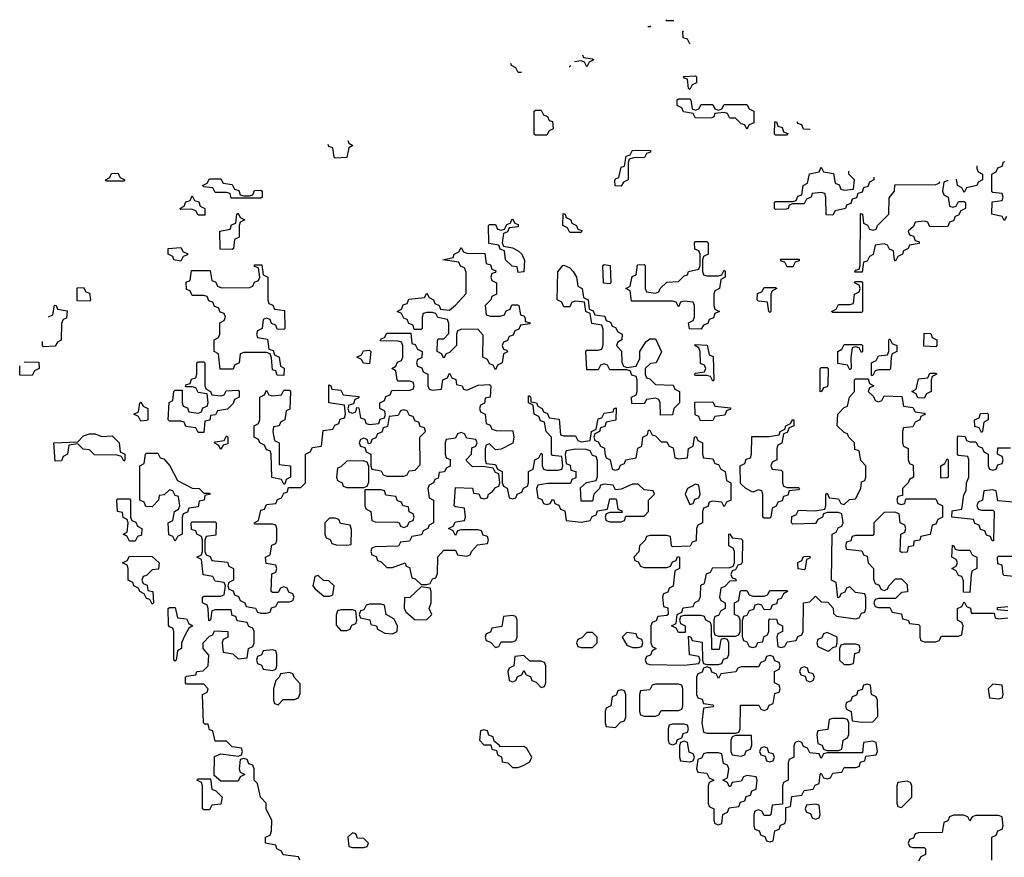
# Model space of a CAD drawing. Header units: inches. Extents: x 2773267 to 2867901, y 875810 to 985774.
# Tile 25 of 60: x 2782386 to 2785830, y 981400 to 984330. Entities that reach past the tile are written whole.
import ezdxf

# ---------------------------------------------------------------- set-up
doc = ezdxf.new("R2010")
doc.units = ezdxf.units.IN
doc.header["$MEASUREMENT"] = 0
doc.layers.add('C7988', color=7, linetype='Continuous')

msp = doc.modelspace()

# ---------------------------------------------------------------- linework, layer by layer
at = {"layer": 'C7988', "color": 6}
for points in [[(2784593.1, 984309.1), (2784590, 984306), (2784583.3, 984306)], [(2784674.1, 984326), (2784650, 984326), (2784647.8, 984330.4)], [(2784730.9, 984245.9), (2784730, 984246), (2784722, 984262), (2784707.3, 984267.3), (2784706, 984290), (2784707.6, 984290.8)], [(2784354.9, 984207.3), (2784358, 984198), (2784390, 984194), (2784394, 984190), (2784378, 984182), (2784370, 984166)], [(2784141.5, 984146), (2784130, 984146), (2784122, 984162), (2784106, 984170), (2784103.6, 984177.1)], [(2784311.8, 984169.7), (2784310, 984166), (2784307.6, 984166)], [(2784370, 984166), (2784362, 984182), (2784350, 984186), (2784327.3, 984183.2)], [(2785150, 983946), (2785127.3, 983947.3), (2785122, 983962), (2785107.3, 983967.3), (2785105.3, 983973)], [(2785150.7, 983947.3), (2785150, 983946)], [(2783490, 983846), (2783486, 983850), (2783482, 983882), (2783467.3, 983887.3), (2783465, 983893.9)], [(2783534.5, 983907.6), (2783538, 983898), (2783552, 983890), (2783538, 983882), (2783530, 983848), (2783490, 983846)], [(2785838, 983642), (2785830, 983628), (2785822, 983642), (2785786, 983650), (2785787.3, 983692.7), (2785822, 983698), (2785826, 983710), (2785822, 983722), (2785790, 983726), (2785786, 983730), (2785786, 983790), (2785802, 983798), (2785807.3, 983812.7), (2785822, 983818), (2785827.3, 983832.7), (2785831.6, 983834.2)], [(2785374, 983779.3), (2785374, 983770), (2785358, 983762), (2785352.7, 983747.3), (2785338, 983742), (2785332.7, 983727.3), (2785318, 983722), (2785312.7, 983707.3), (2785298, 983702), (2785292.7, 983687.3), (2785278, 983682), (2785274, 983670), (2785238, 983662), (2785230, 983646), (2785207.3, 983647.3), (2785206, 983710), (2785202, 983722), (2785190, 983726), (2785158, 983722), (2785154, 983710), (2785138, 983702), (2785130, 983686), (2785090, 983686), (2785078, 983682), (2785074, 983670), (2785067.3, 983667.3), (2785030, 983666), (2785026, 983670), (2785026, 983690), (2785030, 983694), (2785090, 983694), (2785102, 983698), (2785107.3, 983712.7), (2785122, 983718), (2785126, 983750), (2785142, 983758), (2785148.9, 983791.1), (2785182, 983798), (2785190, 983814), (2785198, 983798), (2785232.7, 983792.7), (2785238, 983758), (2785252.7, 983752.7), (2785258, 983738), (2785270, 983734), (2785302, 983738), (2785306, 983770), (2785286, 983790), (2785286, 983800.8)], [(2785734, 983819.5), (2785734, 983810), (2785738, 983798), (2785754, 983790), (2785754, 983770), (2785738, 983762), (2785734, 983750), (2785698, 983742), (2785690, 983726), (2785682, 983742), (2785666, 983750), (2785663.1, 983773)], [(2785633.2, 983768.9), (2785632.7, 983767.3), (2785618, 983762), (2785614, 983730), (2785618, 983718), (2785634, 983710), (2785638, 983678), (2785650, 983674), (2785662, 983678), (2785670, 983694), (2785690, 983694), (2785694, 983690), (2785694, 983670), (2785678, 983662), (2785670, 983646), (2785658, 983642), (2785652.7, 983627.3), (2785638, 983622), (2785632.7, 983607.3), (2785570, 983606), (2785562, 983622), (2785550, 983626), (2785518, 983622), (2785512.7, 983607.3), (2785494, 983590), (2785498, 983578), (2785512.7, 983572.7), (2785518, 983558), (2785532.7, 983552.7), (2785532.7, 983547.3), (2785498, 983542), (2785494, 983530), (2785478, 983522), (2785474, 983510), (2785458, 983502), (2785450, 983486), (2785446, 983490), (2785442, 983522), (2785428, 983528), (2785422, 983542), (2785410, 983546), (2785378, 983542), (2785371.6, 983508.4), (2785358, 983502), (2785350, 983486), (2785338, 983482), (2785332.7, 983447.3), (2785307.3, 983447.3), (2785310, 983454), (2785322, 983458), (2785326, 983470), (2785327.3, 983652.7), (2785334, 983650), (2785338, 983618), (2785352, 983612), (2785358, 983598), (2785370, 983594), (2785382, 983598), (2785386, 983610), (2785426, 983650), (2785427.3, 983707.3), (2785446, 983730), (2785447.3, 983752.7), (2785590, 983754), (2785602, 983758), (2785604.3, 983764.9)], [(2782487.1, 983290.6), (2782502, 983298), (2782508, 983332), (2782514, 983330), (2782518, 983318), (2782552, 983312), (2782550, 983286), (2782538, 983282), (2782532.7, 983267.3), (2782531.3, 983208.7), (2782518, 983202), (2782510, 983188), (2782470, 983186)], [(2782470, 983186), (2782466, 983190), (2782466, 983204.5)], [(2783366, 981390), (2783362, 981402), (2783308.4, 981408.4), (2783302, 981422), (2783286, 981430), (2783282, 981442), (2783246, 981450), (2783246, 981470), (2783262, 981478), (2783267.3, 981492.7), (2783268, 981530), (2783248.4, 981568.4), (2783248, 981590), (2783228.7, 981610), (2783218, 981658), (2783206, 981670), (2783206, 981710), (2783202, 981722), (2783187.3, 981727.3), (2783182, 981742), (2783170, 981746), (2783158, 981742), (2783154, 981710), (2783158, 981698), (2783174, 981690), (2783158, 981682), (2783150, 981666), (2783090, 981666), (2783066, 981686), (2783067.3, 981752.7), (2783090, 981762), (2783150, 981754), (2783162, 981758), (2783166, 981770), (2783162, 981782), (2783130, 981786), (2783110, 981806), (2783070, 981806), (2783062, 981842), (2783050, 981846), (2783046, 981866), (2783034, 981866), (2783029, 981871), (2783026, 981970), (2783042, 981978), (2783046, 981990), (2783030, 982006), (2782970, 982006), (2782966, 982010), (2782966, 982030), (2782970, 982034), (2783002, 982038), (2783006, 982050), (2783028, 982052), (2783046, 982070), (2783047.3, 982107.3), (2783028, 982130), (2783028, 982150), (2783050, 982174), (2783062, 982178), (2783067.3, 982192.7), (2783114, 982190), (2783114, 982170), (2783098, 982162), (2783094, 982150), (2783098, 982118), (2783131.6, 982111.6), (2783150, 982094), (2783182, 982098), (2783186, 982130), (2783202, 982138), (2783206, 982150), (2783206, 982190), (2783202, 982202), (2783187.3, 982207.3), (2783182, 982222), (2783147.3, 982227.3), (2783142, 982242), (2783130, 982246), (2783126, 982266), (2783070, 982266), (2783058, 982262), (2783054, 982230), (2783047.3, 982227.3), (2783046, 982270), (2783042, 982282), (2783026, 982290), (2783026, 982310), (2783030, 982314), (2783090, 982314), (2783102, 982318), (2783106, 982350), (2783102, 982362), (2783070, 982366), (2783062, 982382), (2783028.4, 982388.4), (2783022, 982442), (2783006, 982450), (2783022, 982458), (2783026, 982470), (2783026, 982510), (2783022, 982522), (2783006, 982530), (2783002, 982542), (2782987.3, 982547.3), (2782986, 982570), (2782990, 982574), (2783070, 982574), (2783074, 982570), (2783072.7, 982527.3), (2783038, 982522), (2783034, 982510), (2783034, 982470), (2783038, 982458), (2783052, 982452), (2783058, 982438), (2783112.7, 982432.7), (2783118, 982418), (2783134, 982410), (2783134, 982370), (2783118, 982362), (2783114, 982350), (2783118, 982338), (2783132.7, 982332.7), (2783138, 982318), (2783152, 982312), (2783158, 982298), (2783174, 982290), (2783178, 982278), (2783211.6, 982271.6), (2783218, 982258), (2783230, 982254), (2783250, 982254), (2783262, 982258), (2783267.3, 982272.7), (2783282, 982278), (2783290, 982294), (2783330, 982294), (2783342, 982298), (2783346, 982310), (2783342, 982322), (2783327.3, 982327.3), (2783322, 982342), (2783310, 982346), (2783298, 982342), (2783290, 982326), (2783270, 982326), (2783266, 982330), (2783268, 982392), (2783282, 982398), (2783286, 982410), (2783282, 982422), (2783248, 982428), (2783246, 982450), (2783262, 982458), (2783268.4, 982491.6), (2783282, 982498), (2783286, 982510), (2783286, 982550), (2783282, 982562), (2783270, 982566), (2783210, 982566), (2783206, 982570), (2783222, 982578), (2783230, 982614), (2783242, 982618), (2783250, 982634), (2783282, 982638), (2783288, 982652), (2783302, 982658), (2783310, 982674), (2783322, 982678), (2783326, 982694), (2783370, 982694), (2783386, 982710), (2783386, 982810), (2783402, 982818), (2783410, 982834), (2783442, 982838), (2783447.3, 982892.7), (2783482, 982898), (2783488, 982912), (2783502, 982918), (2783507.3, 982932.7), (2783522, 982938), (2783526, 982950), (2783522, 982982), (2783468, 982990), (2783467.3, 983052.7), (2783474, 983050), (2783478, 983038), (2783510, 983034), (2783518, 983018), (2783572.7, 983012.7), (2783572.7, 983007.3), (2783558, 983002), (2783554, 982986), (2783538, 982982), (2783534, 982970), (2783538, 982958), (2783550, 982954), (2783562, 982958), (2783566, 982974), (2783572.7, 982972.7), (2783578, 982938), (2783592.7, 982932.7), (2783598, 982918), (2783610, 982914), (2783642, 982918), (2783647.3, 982932.7), (2783662, 982938), (2783666, 982950), (2783662, 982962), (2783646, 982970), (2783646, 982990), (2783662, 982998), (2783667.3, 983012.7), (2783682, 983018), (2783687.3, 983032.7), (2783750, 983034), (2783762, 983038), (2783766, 983050), (2783762, 983062), (2783750, 983066), (2783710, 983066), (2783706, 983070), (2783702, 983102), (2783688, 983110), (2783702, 983118), (2783707.3, 983132.7), (2783722, 983138), (2783726, 983150), (2783726, 983190), (2783722, 983202), (2783710, 983206), (2783647.3, 983207.3), (2783650, 983214), (2783662, 983218), (2783670, 983234), (2783754, 983234), (2783758, 983198), (2783770, 983194), (2783778, 983178), (2783794, 983170), (2783792.7, 983147.3), (2783778, 983142), (2783774, 983130), (2783778, 983118), (2783792.7, 983112.7), (2783798, 983098), (2783814, 983090), (2783814, 983050), (2783818, 983038), (2783830, 983034), (2783862, 983038), (2783866, 983070), (2783882, 983078), (2783890, 983094), (2783898, 983078), (2783911.6, 983071.6), (2783914, 983054), (2783934, 983050), (2783938, 983038), (2783950, 983034), (2783990, 983051.3), (2784030, 983054), (2784034, 983050), (2784032, 983010), (2784014, 983006), (2784011.6, 982988.4), (2783998, 982982), (2783994, 982970), (2783998, 982958), (2784014, 982950), (2784018, 982918), (2784032, 982912), (2784038, 982898), (2784052.7, 982892.7), (2784111.6, 982891.6), (2784114, 982870), (2784110.7, 982849.3), (2784070, 982828), (2784050, 982826), (2784030, 982846), (2784018, 982842), (2784014, 982830), (2784014, 982790), (2784018, 982778), (2784050, 982774), (2784058, 982758), (2784074, 982750), (2784074, 982710), (2784078, 982698), (2784091.6, 982691.6), (2784098, 982658), (2784110, 982654), (2784122, 982658), (2784126, 982670), (2784142, 982678), (2784148, 982692), (2784162, 982698), (2784166, 982710), (2784166, 982750), (2784182, 982758), (2784188, 982790), (2784202, 982798), (2784210, 982814), (2784214, 982810), (2784214, 982770), (2784218, 982758), (2784230, 982754), (2784270, 982754), (2784282, 982758), (2784286, 982770), (2784282, 982802), (2784250, 982806), (2784246, 982810), (2784246, 982870), (2784228, 982890), (2784222, 982922), (2784207.3, 982927.3), (2784202, 982942), (2784186, 982950), (2784182, 982982), (2784166, 982990), (2784166, 983014), (2784170, 983014), (2784174, 983006), (2784174, 982994), (2784194, 982990), (2784198, 982978), (2784214, 982970), (2784218, 982958), (2784232.7, 982952.7), (2784238, 982938), (2784272.7, 982932.7), (2784278, 982878), (2784290, 982874), (2784330, 982874), (2784338, 982858), (2784350, 982854), (2784382, 982858), (2784386, 982890), (2784402, 982898), (2784410, 982934), (2784422, 982938), (2784430, 982954), (2784462, 982958), (2784466, 982970), (2784472.7, 982972.7), (2784471.1, 982928.9), (2784438, 982922), (2784432.7, 982907.3), (2784418, 982902), (2784414, 982890), (2784398, 982882), (2784394, 982870), (2784398, 982858), (2784410, 982854), (2784418, 982838), (2784431.6, 982831.6), (2784432.7, 982812.7), (2784438, 982798), (2784452, 982790), (2784458, 982758), (2784470, 982754), (2784482, 982758), (2784488, 982772), (2784502, 982778), (2784506, 982790), (2784542, 982798), (2784548.4, 982831.6), (2784562, 982838), (2784566, 982870), (2784582, 982878), (2784586, 982894), (2784590, 982894), (2784598, 982878), (2784610, 982874), (2784630, 982854), (2784650, 982854), (2784658, 982838), (2784672, 982832), (2784678, 982798), (2784690, 982794), (2784722, 982798), (2784726, 982830), (2784742, 982838), (2784746, 982870), (2784752.7, 982872.7), (2784758, 982858), (2784774, 982850), (2784774, 982810), (2784778, 982798), (2784810, 982794), (2784818, 982778), (2784830, 982774), (2784838, 982758), (2784854, 982750), (2784858, 982718), (2784874, 982710), (2784874, 982650), (2784858, 982642), (2784850, 982626), (2784842, 982642), (2784810, 982646), (2784798, 982642), (2784792.7, 982627.3), (2784778, 982622), (2784774, 982610), (2784774, 982570), (2784758, 982562), (2784754, 982550), (2784752.7, 982507.3), (2784738, 982502), (2784731.6, 982488.4), (2784670, 982486), (2784666, 982490), (2784662, 982522), (2784650, 982526), (2784590, 982526), (2784578, 982522), (2784574, 982510), (2784554, 982490), (2784551.6, 982468.4), (2784534, 982450), (2784538, 982438), (2784550, 982434), (2784558, 982418), (2784570, 982414), (2784650, 982414), (2784662, 982418), (2784670, 982434), (2784682, 982438), (2784687.3, 982452.7), (2784694, 982450), (2784694, 982410), (2784678, 982402), (2784671.6, 982348.4), (2784658, 982342), (2784652.7, 982327.3), (2784638, 982322), (2784634, 982310), (2784638, 982278), (2784652.7, 982272.7), (2784654, 982250), (2784650, 982246), (2784618, 982242), (2784612.7, 982227.3), (2784598, 982222), (2784594, 982210), (2784594, 982150), (2784598, 982138), (2784612, 982130), (2784598, 982122), (2784592.7, 982107.3), (2784578, 982102), (2784574, 982090), (2784578, 982078), (2784590, 982074), (2784710, 982072), (2784762, 982078), (2784766, 982090), (2784762, 982102), (2784728.4, 982108.4), (2784726, 982174), (2784734, 982170), (2784738, 982158), (2784772.7, 982152.7), (2784774, 982090), (2784778, 982078), (2784790, 982074), (2784830, 982074), (2784842, 982078), (2784847.3, 982092.7), (2784862, 982098), (2784866, 982110), (2784866, 982150), (2784862, 982162), (2784850, 982166), (2784838, 982162), (2784832.7, 982127.3), (2784807.3, 982127.3), (2784806, 982210), (2784802, 982222), (2784786, 982230), (2784782, 982242), (2784770, 982246), (2784710, 982246), (2784698, 982242), (2784694, 982230), (2784698, 982218), (2784714, 982210), (2784714, 982186), (2784690, 982186), (2784682, 982202), (2784666, 982210), (2784682, 982218), (2784686, 982250), (2784702, 982258), (2784707.3, 982272.7), (2784742, 982278), (2784748, 982292), (2784762, 982298), (2784767.3, 982312.7), (2784768.4, 982351.6), (2784782, 982358), (2784788.4, 982391.6), (2784802, 982398), (2784810, 982414), (2784867.3, 982412.7), (2784882, 982418), (2784886, 982430), (2784886, 982470), (2784882, 982482), (2784866, 982490), (2784866, 982530), (2784870, 982532), (2784878, 982518), (2784910, 982514), (2784914, 982510), (2784912.7, 982432.7), (2784910, 982426), (2784898, 982422), (2784890, 982406), (2784878, 982402), (2784874, 982390), (2784878, 982378), (2784890, 982374), (2784892.7, 982367.3), (2784870, 982366), (2784852.7, 982347.3), (2784838, 982342), (2784834, 982310), (2784838, 982298), (2784854, 982290), (2784854, 982270), (2784838, 982262), (2784830, 982246), (2784818, 982242), (2784814, 982230), (2784814, 982190), (2784818, 982178), (2784830, 982174), (2784890, 982174), (2784902, 982178), (2784906, 982190), (2784906, 982230), (2784902, 982242), (2784886, 982250), (2784886, 982290), (2784902, 982298), (2784906, 982330), (2784910, 982334), (2784930, 982334), (2784938, 982318), (2784950, 982314), (2784990, 982314), (2785002, 982318), (2785010, 982334), (2785070, 982334), (2785072, 982330), (2785058, 982322), (2785050, 982306), (2785038, 982302), (2785032.7, 982287.3), (2785018, 982282), (2785012.7, 982267.3), (2784990, 982266), (2784982, 982282), (2784970, 982286), (2784958, 982282), (2784952.7, 982267.3), (2784938, 982262), (2784930, 982246), (2784918, 982242), (2784912.7, 982227.3), (2784912.7, 982172.7), (2784918, 982158), (2784930, 982154), (2784938, 982138), (2784950, 982134), (2784962, 982138), (2784968.4, 982151.6), (2784986, 982154), (2784988.4, 982171.6), (2785002, 982178), (2785006, 982190), (2785006, 982230), (2785010, 982234), (2785032.7, 982232.7), (2785038, 982218), (2785054, 982210), (2785054, 982190), (2785038, 982182), (2785034, 982170), (2785038, 982138), (2785050, 982134), (2785062, 982138), (2785070, 982154), (2785102, 982158), (2785107.3, 982172.7), (2785122, 982178), (2785126, 982190), (2785128, 982290), (2785150, 982294), (2785170, 982314), (2785190, 982294), (2785212.7, 982292.7), (2785231.6, 982271.6), (2785232.7, 982252.7), (2785243.6, 982243.6), (2785310, 982234), (2785322, 982238), (2785330, 982254), (2785342, 982258), (2785346, 982270), (2785346, 982310), (2785342, 982322), (2785310, 982326), (2785290, 982346), (2785278, 982342), (2785272.7, 982327.3), (2785258, 982322), (2785254, 982310), (2785248, 982308), (2785242, 982362), (2785226, 982370), (2785228, 982530), (2785242, 982538), (2785250, 982554), (2785262, 982558), (2785266, 982570), (2785262, 982602), (2785250, 982606), (2785210, 982606), (2785198, 982602), (2785194, 982590), (2785178, 982582), (2785170, 982568), (2785090, 982566), (2785086, 982570), (2785087.3, 982592.7), (2785102, 982598), (2785110, 982614), (2785167.3, 982612.7), (2785202, 982618), (2785206, 982630), (2785206, 982670), (2785210, 982674), (2785218, 982658), (2785250, 982654), (2785258, 982638), (2785270, 982634), (2785288.4, 982651.6), (2785310, 982654), (2785328, 982690), (2785330, 982714), (2785342, 982718), (2785346, 982730), (2785346, 982770), (2785328.4, 982788.4), (2785322, 982822), (2785307.3, 982827.3), (2785306, 982850), (2785286, 982870), (2785282, 982882), (2785270, 982886), (2785246, 982910), (2785248, 982950), (2785270, 982974), (2785282, 982978), (2785288, 983010), (2785306, 983030), (2785306, 983070), (2785310, 983074), (2785354, 983074), (2785358, 983058), (2785374, 983050), (2785358, 983042), (2785354, 983030), (2785372.7, 983012.7), (2785378, 982998), (2785390, 982994), (2785402, 982998), (2785410, 983014), (2785472, 983012), (2785478, 982978), (2785510, 982974), (2785518, 982958), (2785550, 982954), (2785554, 982950), (2785538, 982942), (2785534, 982930), (2785518, 982922), (2785510, 982906), (2785478, 982902), (2785474, 982890), (2785474, 982850), (2785478, 982838), (2785494, 982830), (2785494, 982790), (2785498, 982778), (2785511.6, 982771.6), (2785512, 982730), (2785498, 982722), (2785494, 982710), (2785474, 982690), (2785474, 982666), (2785458, 982662), (2785454, 982650), (2785458, 982638), (2785470, 982634), (2785482, 982638), (2785486, 982654), (2785590, 982654), (2785598, 982638), (2785614, 982630), (2785614, 982590), (2785598, 982582), (2785590, 982566), (2785578, 982562), (2785571.1, 982528.9), (2785538, 982522), (2785534, 982510), (2785514, 982506), (2785512, 982490), (2785494, 982486), (2785490, 982468), (2785470, 982466), (2785466, 982470), (2785468, 982530), (2785482, 982538), (2785486, 982550), (2785482, 982562), (2785466, 982570), (2785462, 982602), (2785447.3, 982607.3), (2785410, 982606), (2785374, 982570), (2785374, 982530), (2785370, 982526), (2785310, 982526), (2785298, 982522), (2785292.7, 982507.3), (2785278, 982502), (2785274, 982490), (2785278, 982478), (2785332, 982472), (2785338, 982458), (2785350, 982454), (2785354, 982430), (2785372, 982410), (2785372.7, 982372.7), (2785378, 982358), (2785392, 982352), (2785398, 982338), (2785410, 982334), (2785422, 982338), (2785426, 982350), (2785450, 982374), (2785470, 982374), (2785490, 982354), (2785491.6, 982328.4), (2785470, 982326), (2785450, 982306), (2785390, 982306), (2785378, 982302), (2785374, 982290), (2785378, 982278), (2785390, 982274), (2785430, 982274), (2785438, 982258), (2785470, 982252), (2785474, 982234), (2785494, 982230), (2785498, 982218), (2785530, 982214), (2785534, 982210), (2785534, 982170), (2785538, 982158), (2785550, 982154), (2785590, 982154), (2785602, 982158), (2785610, 982174), (2785670, 982174), (2785682, 982178), (2785686, 982210), (2785682, 982222), (2785666, 982230), (2785666, 982270), (2785682, 982278), (2785690, 982294), (2785698, 982278), (2785711.6, 982271.6), (2785714, 982254), (2785794, 982254), (2785798, 982238), (2785810, 982234), (2785842, 982238)], [(2782430, 983086), (2782387.3, 983087.3), (2782386.3, 983119.7)], [(2782401.9, 983133.7), (2782452.7, 983132.7), (2782454, 983110), (2782438, 983102), (2782430, 983086)], [(2785862, 982642), (2785807.3, 982647.3), (2785802, 982682), (2785790, 982686), (2785758, 982682), (2785754, 982650), (2785738, 982642), (2785734, 982630), (2785738, 982618), (2785750, 982614), (2785790, 982614), (2785794, 982610), (2785792.7, 982507.3), (2785787.3, 982507.3), (2785782, 982522), (2785767.3, 982527.3), (2785762, 982542), (2785747.3, 982547.3), (2785742, 982562), (2785727.3, 982567.3), (2785722, 982582), (2785646, 982590), (2785647.3, 982612.7), (2785682, 982618), (2785688, 982668), (2785696.4, 982683.6), (2785698, 982710), (2785706, 982730), (2785706, 982790), (2785702, 982802), (2785670, 982806), (2785666, 982810), (2785666, 982870), (2785670, 982874), (2785692.7, 982872.7), (2785698, 982858), (2785710, 982854), (2785730, 982854), (2785738, 982838), (2785752.7, 982832.7), (2785758, 982818), (2785774, 982810), (2785774, 982770), (2785778, 982758), (2785790, 982754), (2785802, 982758), (2785807.3, 982772.7), (2785822, 982778), (2785826, 982790), (2785822, 982802), (2785806, 982810), (2785807.3, 982832.7), (2785852, 982832)], [(2785862, 982382), (2785830, 982386), (2785826, 982390), (2785822, 982422), (2785807.3, 982427.3), (2785806, 982450), (2785810, 982454), (2785874, 982454)], [(2785842, 982262), (2785806, 982266), (2785806, 982274), (2785842, 982278)], [(2785786, 981390), (2785786, 981470), (2785802, 981478), (2785807.3, 981492.7), (2785822, 981498), (2785826, 981510), (2785822, 981542), (2785810, 981546), (2785730, 981546), (2785718, 981542), (2785710, 981528), (2785702, 981542), (2785687.3, 981547.3), (2785652.7, 981547.3), (2785638, 981542), (2785632, 981528), (2785618, 981522), (2785612.7, 981487.3), (2785530, 981486), (2785518, 981482), (2785512.7, 981467.3), (2785498, 981462), (2785494, 981450), (2785498, 981438), (2785510, 981434), (2785550, 981434), (2785554, 981430), (2785554, 981410), (2785538, 981402), (2785530, 981386)]]:
    msp.add_lwpolyline(points, dxfattribs=at)
for points in [[(2784730, 984086), (2784726, 984090), (2784722, 984122), (2784710, 984126), (2784708.4, 984131.6), (2784750, 984134), (2784754, 984130), (2784754, 984110), (2784738, 984102)], [(2784750, 984014), (2784762, 984018), (2784770, 984034), (2784810, 984034), (2784818, 984018), (2784830, 984014), (2784842, 984018), (2784850, 984034), (2784930, 984034), (2784938, 984018), (2784954, 984010), (2784954, 983970), (2784938, 983962), (2784930, 983948), (2784922, 983962), (2784910, 983966), (2784890, 983986), (2784870, 983986), (2784862, 984002), (2784850, 984006), (2784818, 984002), (2784814, 983990), (2784807.3, 983987.3), (2784750, 983986), (2784742, 984002), (2784708, 984008), (2784702, 984022), (2784686, 984030), (2784686, 984050), (2784690, 984054), (2784730, 984054), (2784734, 984050), (2784738, 984018)], [(2784190, 983926), (2784186, 983930), (2784186, 984010), (2784190, 984014), (2784210, 984014), (2784218, 983998), (2784232, 983992), (2784238, 983978), (2784250, 983974), (2784251.6, 983948.4), (2784238, 983942), (2784230, 983926)], [(2785030, 983926), (2785026, 983930), (2785027.3, 983972.7), (2785032.7, 983972.7), (2785038, 983958), (2785052.7, 983952.7), (2785058, 983938), (2785072.7, 983932.7), (2785070, 983926)], [(2784490, 983748), (2784468.9, 983748.9), (2784468.4, 983768.4), (2784470, 983774), (2784482, 983778), (2784490, 983814), (2784502, 983818), (2784507.3, 983852.7), (2784522, 983858), (2784530, 983874), (2784592.7, 983872.7), (2784592.7, 983867.3), (2784578, 983862), (2784571.6, 983848.4), (2784532.7, 983847.3), (2784518, 983842), (2784514, 983830), (2784514, 983770), (2784498, 983762)], [(2782690, 983766), (2782686, 983770), (2782702, 983778), (2782707.3, 983792.7), (2782730, 983794), (2782738, 983778), (2782754, 983770), (2782750, 983766)], [(2783170, 983714), (2783190, 983714), (2783202, 983718), (2783207.3, 983732.7), (2783230, 983734), (2783234, 983730), (2783234, 983710), (2783230, 983706), (2783126, 983706), (2783122, 983722), (2783110, 983726), (2783070, 983726), (2783062, 983742), (2783030, 983746), (2783026, 983750), (2783042, 983758), (2783050, 983774), (2783090, 983774), (2783098, 983758), (2783130, 983754), (2783138, 983738), (2783152.7, 983732.7), (2783158, 983718)], [(2783010, 983646), (2783002, 983662), (2782987.3, 983667.3), (2782950, 983666), (2782946, 983670), (2782962, 983678), (2782967.3, 983692.7), (2782982, 983698), (2782990, 983714), (2782998, 983698), (2783012.7, 983692.7), (2783018, 983678), (2783034, 983670), (2783034, 983646), (2783030, 983646)], [(2783130, 983526), (2783087.3, 983527.3), (2783086, 983590), (2783122, 983598), (2783127.3, 983612.7), (2783142, 983618), (2783146, 983650), (2783150, 983654), (2783158, 983638), (2783174, 983630), (2783158, 983622), (2783154, 983610), (2783154, 983570), (2783138, 983562), (2783134, 983530)], [(2784310, 983586), (2784302, 983602), (2784286, 983610), (2784287.3, 983652.7), (2784294, 983650), (2784298, 983638), (2784314, 983630), (2784318, 983618), (2784334, 983610), (2784338, 983598), (2784352.7, 983592.7), (2784350, 983586)], [(2784130, 983446), (2784126, 983466), (2784108.7, 983468.7), (2784086, 983490), (2784082, 983522), (2784067.3, 983527.3), (2784062, 983542), (2784027.3, 983547.3), (2784026, 983610), (2784030, 983614), (2784050, 983614), (2784058, 983598), (2784070, 983594), (2784082, 983598), (2784090, 983614), (2784102, 983618), (2784110, 983634), (2784118, 983618), (2784130, 983614), (2784130, 983606), (2784098, 983602), (2784092, 983588), (2784078, 983582), (2784074, 983550), (2784078, 983538), (2784110, 983532), (2784130, 983522), (2784142, 983510), (2784151.3, 983488.7), (2784150, 983448)], [(2784790, 983434), (2784830, 983434), (2784842, 983438), (2784850, 983454), (2784854, 983450), (2784854, 983430), (2784838, 983422), (2784834, 983390), (2784818, 983382), (2784814, 983370), (2784814, 983330), (2784818, 983318), (2784834, 983310), (2784818, 983302), (2784812.7, 983287.3), (2784798, 983282), (2784792.7, 983267.3), (2784778, 983262), (2784770, 983248), (2784728.4, 983248.4), (2784726, 983270), (2784742, 983278), (2784746, 983290), (2784746, 983330), (2784742, 983342), (2784710, 983346), (2784698, 983342), (2784690, 983326), (2784682, 983342), (2784670, 983346), (2784526, 983346), (2784522, 983382), (2784506, 983390), (2784522, 983398), (2784528.4, 983431.6), (2784542, 983438), (2784547.3, 983472.7), (2784570, 983474), (2784574, 983470), (2784574, 983390), (2784578, 983378), (2784610, 983374), (2784622, 983378), (2784626, 983390), (2784650, 983412), (2784690, 983414), (2784710, 983434), (2784722, 983438), (2784726, 983450), (2784762, 983458), (2784766, 983470), (2784766, 983510), (2784762, 983522), (2784747.3, 983527.3), (2784746, 983550), (2784750, 983554), (2784790, 983554), (2784794, 983550), (2784794, 983510), (2784778, 983502), (2784774, 983490), (2784774, 983450), (2784778, 983438)], [(2782950, 983486), (2782926, 983490), (2782922, 983502), (2782906, 983510), (2782906, 983530), (2782950, 983534), (2782958, 983518), (2782972.7, 983512.7), (2782972.7, 983507.3), (2782958, 983502)], [(2784032.7, 983292.7), (2784067.3, 983292.7), (2784082, 983298), (2784088, 983312), (2784102, 983318), (2784107.3, 983332.7), (2784127.3, 983332.7), (2784132, 983330), (2784138, 983298), (2784150, 983294), (2784154, 983286), (2784154, 983274), (2784172, 983270), (2784170, 983266), (2784138, 983262), (2784132, 983248), (2784118, 983242), (2784112.7, 983227.3), (2784098, 983222), (2784092, 983208), (2784078, 983202), (2784074, 983190), (2784078, 983178), (2784090, 983174), (2784092, 983168), (2784078, 983162), (2784074, 983130), (2784058, 983122), (2784050, 983106), (2784042, 983122), (2784030, 983126), (2784022, 983142), (2784006, 983150), (2784007.3, 983227.3), (2783990, 983246), (2783932.7, 983247.3), (2783918, 983242), (2783914, 983230), (2783914, 983190), (2783890, 983166), (2783878, 983162), (2783870, 983146), (2783862, 983162), (2783846, 983170), (2783847.3, 983207.3), (2783850, 983214), (2783870, 983214), (2783887.3, 983232.7), (2783887.3, 983267.3), (2783882, 983282), (2783848.4, 983288.4), (2783842, 983302), (2783830, 983306), (2783810, 983306), (2783798, 983302), (2783794, 983290), (2783794, 983250), (2783790, 983246), (2783766, 983246), (2783762, 983262), (2783747.3, 983267.3), (2783742, 983282), (2783730, 983286), (2783722, 983302), (2783706, 983310), (2783722, 983318), (2783727.3, 983332.7), (2783742, 983338), (2783747.3, 983352.7), (2783802, 983358), (2783810, 983374), (2783818, 983358), (2783834, 983350), (2783838, 983338), (2783854, 983330), (2783858, 983318), (2783890, 983314), (2783910, 983332), (2783947.3, 983372.7), (2783947.3, 983447.3), (2783942, 983462), (2783928, 983468), (2783922, 983482), (2783866, 983490), (2783902, 983498), (2783906, 983510), (2783922, 983518), (2783930, 983534), (2783938, 983518), (2783950, 983514), (2784012.7, 983512.7), (2784018, 983478), (2784032.7, 983472.7), (2784038, 983458), (2784051.6, 983451.6), (2784050, 983446), (2784038, 983442), (2784034, 983430), (2784038, 983418), (2784054, 983410), (2784054, 983370), (2784038, 983362), (2784034, 983350), (2784014, 983330), (2784018, 983298)], [(2785070, 983466), (2785062, 983482), (2785050, 983486), (2785047.3, 983492.7), (2785112.7, 983492.7), (2785112.7, 983487.3), (2785098, 983482), (2785090, 983466)], [(2783310, 983246), (2783287.3, 983247.3), (2783282, 983262), (2783267.3, 983267.3), (2783262, 983282), (2783250, 983286), (2783238, 983282), (2783234, 983250), (2783218, 983242), (2783214, 983230), (2783218, 983218), (2783252.7, 983212.7), (2783258, 983178), (2783272.7, 983172.7), (2783278, 983158), (2783294, 983150), (2783298, 983118), (2783311.6, 983111.6), (2783310, 983086), (2783287.3, 983087.3), (2783282, 983102), (2783270, 983106), (2783267.3, 983147.3), (2783262, 983162), (2783250, 983166), (2783170, 983166), (2783158, 983162), (2783154, 983130), (2783138, 983122), (2783132.7, 983107.3), (2783087.3, 983107.3), (2783082, 983162), (2783066, 983170), (2783066, 983210), (2783082, 983218), (2783086, 983230), (2783086, 983270), (2783102, 983278), (2783106, 983290), (2783102, 983302), (2783087.3, 983307.3), (2783082, 983322), (2783067.3, 983327.3), (2783062, 983342), (2783047.3, 983347.3), (2783042, 983362), (2783030, 983366), (2782990, 983366), (2782982, 983382), (2782970, 983386), (2782968.4, 983411.6), (2782982, 983418), (2782987.3, 983452.7), (2783052.7, 983452.7), (2783058, 983418), (2783072, 983412), (2783078, 983398), (2783092.7, 983392.7), (2783190, 983394), (2783202, 983398), (2783207.3, 983412.7), (2783222, 983418), (2783226, 983430), (2783222, 983462), (2783207.3, 983467.3), (2783207.3, 983472.7), (2783232.7, 983472.7), (2783238, 983438), (2783254, 983430), (2783254, 983350), (2783258, 983338), (2783272, 983332), (2783278, 983318), (2783312.7, 983312.7), (2783314, 983250)], [(2784510, 983114), (2784542, 983118), (2784555.3, 983144.7), (2784555.3, 983170), (2784576.4, 983203.6), (2784590, 983214), (2784610, 983214), (2784631.1, 983168.9), (2784612, 983130), (2784592, 983128), (2784574, 983110), (2784574, 983090), (2784578, 983078), (2784590, 983074), (2784610, 983054), (2784671.6, 983051.6), (2784678, 983038), (2784694, 983030), (2784694, 982990), (2784674, 982970), (2784670, 982948), (2784627.3, 982947.3), (2784626, 982990), (2784622, 983002), (2784610, 983006), (2784578, 983002), (2784570, 982986), (2784527.3, 982987.3), (2784526, 983010), (2784542, 983018), (2784546, 983030), (2784546, 983070), (2784542, 983082), (2784527.3, 983087.3), (2784522, 983102), (2784510, 983106), (2784450, 983106), (2784442, 983122), (2784430, 983126), (2784418, 983122), (2784410, 983106), (2784370, 983106), (2784366, 983170), (2784370, 983174), (2784410, 983174), (2784422, 983178), (2784427.3, 983192.7), (2784427.3, 983247.3), (2784422, 983262), (2784387.3, 983267.3), (2784382, 983302), (2784366, 983310), (2784362, 983342), (2784330, 983346), (2784318, 983342), (2784310, 983326), (2784290, 983326), (2784282, 983342), (2784266, 983350), (2784268.4, 983448.4), (2784286, 983470), (2784290, 983472), (2784310, 983462), (2784322, 983450), (2784334, 983430), (2784338, 983398), (2784354, 983390), (2784358, 983358), (2784374, 983350), (2784378, 983318), (2784392, 983312), (2784398, 983298), (2784432.7, 983292.7), (2784438, 983278), (2784452.7, 983272.7), (2784458, 983258), (2784470, 983254), (2784478, 983238), (2784494, 983230), (2784492, 983210), (2784478, 983202), (2784474, 983190), (2784491.1, 983171.1), (2784492.7, 983132.7), (2784498, 983118)], [(2784450, 983406), (2784428.4, 983408.4), (2784426, 983470), (2784430, 983474), (2784452, 983470), (2784454, 983410)], [(2785230, 983306), (2785226, 983310), (2785242, 983318), (2785250, 983334), (2785290, 983334), (2785302, 983338), (2785306, 983370), (2785322, 983378), (2785326, 983390), (2785322, 983402), (2785306, 983410), (2785310, 983414), (2785330, 983414), (2785334, 983410), (2785334, 983310), (2785330, 983306)], [(2782630, 983346), (2782587.3, 983347.3), (2782587.3, 983392.7), (2782610, 983394), (2782618, 983378), (2782630, 983374), (2782634, 983350)], [(2785010, 983306), (2785006, 983310), (2785002, 983342), (2784970, 983346), (2784966, 983350), (2784967.3, 983372.7), (2784982, 983378), (2784990, 983394), (2785030, 983394), (2785034, 983390), (2785018, 983382), (2785014, 983370), (2785014, 983310)], [(2785366, 983086), (2785366, 983130), (2785382, 983138), (2785390, 983154), (2785422, 983158), (2785426, 983170), (2785426, 983210), (2785430, 983214), (2785438, 983198), (2785454, 983190), (2785454, 983170), (2785438, 983162), (2785434, 983150), (2785432, 983110), (2785430, 983106), (2785390, 983106), (2785378, 983102), (2785370, 983086)], [(2785590, 983186), (2785548, 983188), (2785550, 983234), (2785572.7, 983232.7), (2785578, 983218), (2785594, 983210), (2785594, 983190)], [(2783610, 983126), (2783588.4, 983128.4), (2783582, 983142), (2783566, 983150), (2783582, 983158), (2783588.4, 983171.6), (2783610, 983174), (2783614, 983170)], [(2784810, 983066), (2784802, 983082), (2784790, 983086), (2784750, 983086), (2784746, 983090), (2784750, 983094), (2784782, 983098), (2784786, 983110), (2784782, 983122), (2784768, 983128), (2784766, 983170), (2784762, 983182), (2784748, 983190), (2784750, 983194), (2784791.3, 983191.3), (2784798, 983158), (2784811.6, 983151.6), (2784814, 983070)], [(2785330, 983166), (2785322, 983182), (2785310, 983186), (2785298, 983182), (2785292.7, 983147.3), (2785294, 983110), (2785290, 983106), (2785282, 983122), (2785247.3, 983127.3), (2785248, 983170), (2785262, 983178), (2785270, 983194), (2785330, 983194), (2785334, 983190), (2785334, 983170)], [(2783090, 983014), (2783102, 983018), (2783108.4, 983031.6), (2783150, 983034), (2783154, 983030), (2783154, 983010), (2783138, 983002), (2783132.7, 982987.3), (2783112.7, 982967.3), (2783078, 982962), (2783071.6, 982948.4), (2783054, 982946), (2783051.1, 982928.9), (2783034, 982926), (2783030, 982886), (2783010, 982886), (2783002, 982902), (2782967.3, 982907.3), (2782962, 982922), (2782950, 982926), (2782910, 982926), (2782906, 982930), (2782908.9, 982991.1), (2782922, 982998), (2782926, 983030), (2782930, 983034), (2782954, 983034), (2782954, 982990), (2782958, 982978), (2782972.7, 982972.7), (2782978, 982958), (2783010, 982954), (2783022, 982958), (2783027.3, 982972.7), (2783042, 982978), (2783046, 982990), (2783042, 983022), (2783010, 983026), (2783002, 983042), (2782990, 983046), (2782966, 983046), (2782967.3, 983052.7), (2782982, 983058), (2782987.3, 983072.7), (2783002, 983078), (2783006, 983090), (2783006, 983130), (2783010, 983134), (2783030, 983134), (2783034, 983130), (2783034, 983050), (2783038, 983038), (2783054, 983030), (2783058, 983018)], [(2785190, 983028), (2785186, 983030), (2785186, 983110), (2785190, 983114), (2785210, 983114), (2785214, 983110), (2785212.7, 983052.7), (2785210, 983046), (2785198, 983042)], [(2785550, 983006), (2785527.3, 983007.3), (2785522, 983022), (2785506, 983030), (2785522, 983038), (2785530, 983074), (2785562, 983078), (2785570, 983094), (2785590, 983094), (2785594, 983090), (2785578, 983082), (2785574, 983070), (2785574, 983030), (2785558, 983022)], [(2783310, 982706), (2783302, 982722), (2783268.4, 982728.4), (2783266, 982810), (2783262, 982822), (2783250, 982826), (2783242, 982842), (2783226, 982850), (2783222, 982862), (2783206, 982870), (2783206, 982910), (2783222, 982918), (2783226, 982930), (2783226, 983010), (2783242, 983018), (2783250, 983034), (2783258, 983018), (2783270, 983014), (2783302, 983018), (2783310, 983034), (2783330, 983034), (2783334, 983030), (2783331.6, 982968.4), (2783318, 982962), (2783314, 982930), (2783298, 982922), (2783294, 982910), (2783274, 982906), (2783272, 982890), (2783278, 982858), (2783294, 982850), (2783294, 982774), (2783334, 982770), (2783334, 982730), (2783318, 982722), (2783314, 982706)], [(2782810, 982926), (2782802, 982942), (2782786, 982950), (2782802, 982958), (2782806, 982990), (2782810, 982992), (2782818, 982978), (2782834, 982970), (2782834, 982930), (2782830, 982928)], [(2783730, 982966), (2783718, 982962), (2783710, 982946), (2783678, 982942), (2783672.7, 982907.3), (2783658, 982902), (2783652.7, 982887.3), (2783638, 982882), (2783632, 982868), (2783618, 982862), (2783612.7, 982847.3), (2783606, 982846), (2783602, 982862), (2783590, 982866), (2783578, 982862), (2783574, 982850), (2783578, 982838), (2783594, 982834), (2783598, 982818), (2783614, 982810), (2783614, 982770), (2783618, 982758), (2783650, 982752), (2783658, 982738), (2783670, 982734), (2783730, 982734), (2783742, 982738), (2783748.4, 982751.6), (2783770, 982754), (2783787.3, 982772.7), (2783786, 982870), (2783806, 982890), (2783802, 982902), (2783787.3, 982907.3), (2783782, 982922), (2783770, 982926), (2783762, 982942), (2783750, 982946), (2783742, 982962)], [(2784767.3, 982927.3), (2784762, 982942), (2784748.4, 982948.4), (2784747.3, 982992.7), (2784810, 982994), (2784818, 982978), (2784872.7, 982972.7), (2784872.7, 982967.3), (2784858, 982962), (2784852.7, 982947.3), (2784818, 982942), (2784810, 982928)], [(2785070, 982694), (2785110, 982694), (2785114, 982690), (2785110, 982686), (2785078, 982682), (2785072.7, 982667.3), (2785058, 982662), (2785052.7, 982647.3), (2785038, 982642), (2785032, 982628), (2785018, 982622), (2785014, 982590), (2785010, 982586), (2784990, 982586), (2784986, 982590), (2784986, 982670), (2784982, 982682), (2784970, 982686), (2784950, 982678), (2784926, 982690), (2784907.3, 982707.3), (2784906, 982770), (2784922, 982778), (2784927.3, 982792.7), (2784942, 982798), (2784946, 982810), (2784947.3, 982872.7), (2785007.3, 982872.7), (2785042, 982878), (2785046, 982890), (2785062, 982898), (2785066, 982910), (2785082, 982918), (2785090, 982932), (2785094, 982930), (2785094, 982910), (2785078, 982902), (2785070, 982886), (2785058, 982882), (2785051.6, 982848.4), (2785038, 982842), (2785034, 982830), (2785034, 982790), (2785018, 982782), (2785014, 982770), (2785018, 982758), (2785050, 982754), (2785054, 982750), (2785054, 982710), (2785058, 982698)], [(2785750, 982886), (2785742, 982902), (2785727.3, 982907.3), (2785726, 982930), (2785742, 982938), (2785747.3, 982952.7), (2785770, 982954), (2785774, 982950), (2785774, 982930), (2785758, 982922), (2785754, 982890)], [(2782672.7, 982872.7), (2782710, 982874), (2782734, 982850), (2782738, 982818), (2782754, 982810), (2782754, 982790), (2782750, 982786), (2782742, 982802), (2782727.3, 982807.3), (2782648.4, 982808.4), (2782630, 982826), (2782608.4, 982828.4), (2782590, 982846), (2782558, 982842), (2782554, 982810), (2782538, 982802), (2782532.7, 982787.3), (2782510, 982786), (2782506, 982850), (2782590, 982854), (2782610, 982874), (2782630, 982882), (2782650, 982882)], [(2783090, 982828), (2783082, 982842), (2783066, 982850), (2783070, 982854), (2783102, 982858), (2783110, 982874), (2783114, 982870), (2783114, 982846), (2783098, 982842)], [(2783930, 982886), (2783918, 982882), (2783910, 982866), (2783878, 982862), (2783874, 982850), (2783874, 982810), (2783878, 982798), (2783891.6, 982791.6), (2783891.6, 982768.4), (2783878, 982762), (2783871.6, 982748.4), (2783854, 982746), (2783850, 982726), (2783838, 982722), (2783834, 982710), (2783818, 982702), (2783814, 982690), (2783818, 982658), (2783834, 982650), (2783834, 982570), (2783818, 982562), (2783814, 982550), (2783798, 982542), (2783791.6, 982528.4), (2783758, 982522), (2783750, 982506), (2783718, 982502), (2783711.3, 982488.7), (2783630, 982486), (2783618, 982482), (2783614, 982470), (2783618, 982458), (2783632.7, 982452.7), (2783638, 982438), (2783650, 982434), (2783670, 982414), (2783690, 982414), (2783734, 982430), (2783738, 982418), (2783750, 982414), (2783758, 982378), (2783770, 982374), (2783790, 982354), (2783810, 982354), (2783822, 982358), (2783830, 982374), (2783842, 982378), (2783847.3, 982392.7), (2783848.7, 982451.3), (2783870, 982474), (2783910, 982474), (2783918, 982458), (2783950, 982454), (2783962, 982458), (2783966, 982470), (2783987.3, 982492.7), (2784022, 982498), (2784026, 982510), (2784022, 982522), (2784007.3, 982527.3), (2784002, 982542), (2783990, 982546), (2783930, 982546), (2783918, 982542), (2783910, 982526), (2783902, 982542), (2783886, 982550), (2783902, 982558), (2783910, 982574), (2783942, 982578), (2783946, 982590), (2783942, 982622), (2783910, 982626), (2783906, 982630), (2783910, 982694), (2783970, 982692), (2783974, 982674), (2783991.6, 982671.6), (2783998, 982658), (2784010, 982654), (2784022, 982658), (2784026, 982670), (2784040.4, 982679.6), (2784050, 982694), (2784062, 982698), (2784066, 982710), (2784062, 982742), (2784050, 982746), (2784042, 982762), (2784007.3, 982767.3), (2783970, 982766), (2783950, 982786), (2783948, 982790), (2783966, 982810), (2783967.3, 982832.7), (2783982, 982838), (2783986, 982850), (2783982, 982862), (2783950, 982866), (2783942, 982882)], [(2784330, 982828), (2784298, 982822), (2784294, 982810), (2784298, 982778), (2784311.6, 982771.6), (2784314, 982754), (2784332, 982750), (2784332, 982728), (2784318, 982722), (2784312.7, 982707.3), (2784232.7, 982707.3), (2784198, 982702), (2784194, 982690), (2784198, 982658), (2784212, 982652), (2784218, 982638), (2784230, 982634), (2784242, 982638), (2784250, 982652), (2784254, 982650), (2784258, 982638), (2784272, 982632), (2784278, 982618), (2784292.7, 982612.7), (2784298, 982578), (2784350, 982572), (2784382, 982578), (2784388, 982592), (2784402, 982598), (2784407.3, 982612.7), (2784442, 982618), (2784450, 982654), (2784470, 982654), (2784474, 982650), (2784478, 982618), (2784492.7, 982612.7), (2784494, 982606), (2784450, 982606), (2784438, 982602), (2784434, 982590), (2784438, 982578), (2784450, 982574), (2784490, 982574), (2784502, 982578), (2784506, 982594), (2784570, 982594), (2784586, 982610), (2784586, 982650), (2784606, 982670), (2784602, 982682), (2784570, 982686), (2784550, 982706), (2784530, 982706), (2784490, 982688), (2784470, 982686), (2784462, 982702), (2784430, 982706), (2784418, 982702), (2784414, 982690), (2784394, 982670), (2784390, 982646), (2784350, 982646), (2784347.3, 982692.7), (2784368.4, 982711.6), (2784402, 982718), (2784407.3, 982732.7), (2784407.3, 982787.3), (2784402, 982802), (2784390, 982806), (2784382, 982822), (2784367.3, 982827.3)], [(2783030, 982674), (2783050, 982674), (2783054, 982670), (2783034, 982666), (2783031.1, 982648.9), (2783014, 982646), (2783010, 982626), (2782978, 982622), (2782972.7, 982607.3), (2782958, 982602), (2782954, 982590), (2782954, 982530), (2782938, 982522), (2782930, 982506), (2782922, 982522), (2782908.4, 982528.4), (2782906, 982570), (2782922, 982578), (2782928, 982610), (2782942, 982618), (2782946, 982630), (2782942, 982662), (2782930, 982666), (2782922, 982682), (2782910, 982686), (2782891.6, 982668.4), (2782874, 982666), (2782872, 982650), (2782850, 982626), (2782827.3, 982627.3), (2782822, 982642), (2782806, 982650), (2782806, 982770), (2782822, 982778), (2782826, 982810), (2782830, 982814), (2782870, 982814), (2782878, 982798), (2782890, 982794), (2782912, 982770), (2782938, 982718), (2782990, 982692), (2783014, 982690)], [(2785610, 982726), (2785608, 982730), (2785608, 982770), (2785622, 982778), (2785630, 982794), (2785634, 982790), (2785634, 982730), (2785630, 982728)], [(2783587.3, 982787.3), (2783530, 982786), (2783510, 982766), (2783498, 982762), (2783494, 982730), (2783498, 982718), (2783514, 982710), (2783518, 982698), (2783530, 982694), (2783590, 982694), (2783602, 982698), (2783607.3, 982712.7), (2783607.3, 982767.3), (2783602, 982782)], [(2784750, 982706), (2784722, 982690), (2784714, 982670), (2784730, 982634), (2784742, 982638), (2784747.3, 982652.7), (2784762, 982658), (2784766, 982670), (2784762, 982702)], [(2782770, 982506), (2782762, 982522), (2782748, 982530), (2782762, 982538), (2782766, 982570), (2782762, 982582), (2782748.4, 982588.4), (2782746, 982606), (2782728, 982610), (2782726, 982650), (2782730, 982654), (2782770, 982654), (2782774, 982650), (2782774, 982590), (2782778, 982578), (2782792.7, 982572.7), (2782798, 982558), (2782814, 982550), (2782812.7, 982527.3), (2782798, 982522), (2782790, 982506)], [(2783650, 982686), (2783594, 982686), (2783594, 982630), (2783598, 982618), (2783614, 982610), (2783618, 982578), (2783630, 982574), (2783707.3, 982572.7), (2783714, 982570), (2783718, 982558), (2783730, 982554), (2783742, 982558), (2783750, 982574), (2783762, 982578), (2783766, 982590), (2783762, 982602), (2783748.4, 982608.4), (2783746, 982626), (2783726, 982630), (2783722, 982642), (2783707.3, 982647.3), (2783702, 982662), (2783667.3, 982667.3), (2783662, 982682)], [(2783490, 982586), (2783470, 982586), (2783454, 982570), (2783454, 982530), (2783458, 982518), (2783472, 982512), (2783478, 982498), (2783492.7, 982492.7), (2783530, 982492), (2783546, 982494), (2783547.3, 982547.3), (2783542, 982562), (2783508.4, 982568.4), (2783502, 982582)], [(2785670, 982474), (2785710, 982474), (2785718, 982458), (2785734, 982450), (2785734, 982410), (2785718, 982402), (2785714, 982390), (2785710, 982326), (2785687.3, 982327.3), (2785687.3, 982367.3), (2785682, 982382), (2785670, 982386), (2785662, 982402), (2785646, 982410), (2785662, 982418), (2785666, 982430), (2785662, 982442), (2785646, 982450), (2785648.4, 982491.6), (2785654, 982490), (2785658, 982478)], [(2782850, 982286), (2782842, 982302), (2782830, 982306), (2782822, 982322), (2782806, 982330), (2782802, 982342), (2782786, 982350), (2782782, 982362), (2782766, 982370), (2782766, 982410), (2782762, 982422), (2782746, 982430), (2782762, 982438), (2782770, 982454), (2782850, 982452), (2782874, 982430), (2782872, 982408), (2782850, 982406), (2782830, 982386), (2782818, 982382), (2782814, 982370), (2782818, 982358), (2782831.6, 982351.6), (2782834, 982334), (2782852, 982330), (2782854, 982290)], [(2785130, 982406), (2785108.9, 982408.9), (2785108.4, 982431.6), (2785122, 982438), (2785127.3, 982452.7), (2785150, 982454), (2785150, 982446), (2785138, 982442), (2785134, 982410)], [(2783430, 982386), (2783418, 982382), (2783412, 982350), (2783419.6, 982339.6), (2783450, 982314), (2783470, 982314), (2783482, 982318), (2783486, 982350), (2783467.3, 982367.3), (2783448.4, 982368.4)], [(2783790, 982346), (2783750.9, 982309.1), (2783732.7, 982307.3), (2783731.3, 982270), (2783738, 982258), (2783770, 982231.3), (2783810, 982232), (2783828, 982250), (2783818, 982270), (2783826, 982290), (2783826, 982330), (2783822, 982342)], [(2783650, 982286), (2783610, 982286), (2783598, 982282), (2783590, 982266), (2783578, 982262), (2783574, 982250), (2783578, 982238), (2783611.3, 982231.3), (2783614, 982214), (2783634, 982210), (2783638, 982198), (2783663.6, 982183.6), (2783690, 982182), (2783706, 982190), (2783708, 982210), (2783694.6, 982234.6), (2783668, 982250), (2783662, 982282)], [(2782930, 982086), (2782926, 982090), (2782926, 982190), (2782922, 982202), (2782910, 982206), (2782907.3, 982212.7), (2782906, 982270), (2782910, 982274), (2782930, 982274), (2782938, 982238), (2782970, 982234), (2782978, 982218), (2782992, 982210), (2782978, 982202), (2782963.6, 982176.4), (2782952, 982150), (2782952, 982130), (2782938, 982122), (2782934, 982090)], [(2783550, 982266), (2783510, 982266), (2783498, 982262), (2783492.7, 982247.3), (2783492.7, 982212.7), (2783510, 982194), (2783530, 982194), (2783542, 982198), (2783548, 982212), (2783562, 982218), (2783566, 982230), (2783562, 982262)], [(2784110, 982246), (2784078, 982242), (2784072.7, 982207.3), (2784038, 982202), (2784032.7, 982187.3), (2784018, 982182), (2784014, 982170), (2784018, 982158), (2784032.7, 982152.7), (2784050, 982134), (2784062, 982138), (2784070, 982154), (2784110, 982154), (2784122, 982158), (2784126, 982170), (2784126, 982230), (2784122, 982242)], [(2784390, 982186), (2784370, 982186), (2784352.7, 982167.3), (2784338, 982162), (2784334, 982150), (2784338, 982138), (2784350, 982134), (2784390, 982134), (2784406, 982150), (2784406, 982170)], [(2784510, 982186), (2784494, 982170), (2784510, 982142), (2784530, 982134), (2784550, 982134), (2784562, 982138), (2784566, 982150), (2784562, 982162), (2784547.3, 982167.3), (2784542, 982182)], [(2785210, 982186), (2785198, 982182), (2785192, 982168), (2785178, 982162), (2785174, 982150), (2785178, 982138), (2785210, 982122), (2785218, 982122), (2785230, 982134), (2785242, 982138), (2785246, 982150), (2785246, 982170)], [(2785310, 982146), (2785270, 982146), (2785258, 982142), (2785254, 982130), (2785254, 982090), (2785270, 982074), (2785290, 982074), (2785302, 982078), (2785307.3, 982112.7), (2785322, 982118), (2785326, 982130), (2785322, 982142)], [(2783270, 982126), (2783238, 982122), (2783232, 982108), (2783218, 982102), (2783214, 982090), (2783218, 982078), (2783232, 982072), (2783238, 982058), (2783270, 982054), (2783282, 982058), (2783286, 982070), (2783286, 982110), (2783282, 982122)], [(2784150, 982106), (2784118, 982102), (2784114, 982070), (2784098, 982062), (2784094, 982050), (2784098, 982018), (2784110, 982014), (2784122, 982018), (2784127.3, 982032.7), (2784142, 982038), (2784150, 982054), (2784158, 982038), (2784172.7, 982032.7), (2784178, 982018), (2784192.7, 982012.7), (2784210, 981994), (2784222, 981998), (2784226, 982010), (2784226, 982070), (2784222, 982082), (2784210, 982086), (2784170, 982086)], [(2785010, 982106), (2784998, 982102), (2784992.7, 982087.3), (2784978, 982082), (2784970, 982066), (2784910, 982066), (2784898, 982062), (2784891.1, 982048.9), (2784838, 982042), (2784830, 982026), (2784822, 982042), (2784807.3, 982047.3), (2784802, 982062), (2784790, 982066), (2784778, 982062), (2784772.7, 982047.3), (2784758, 982042), (2784754, 982030), (2784754, 981970), (2784758, 981958), (2784772.7, 981952.7), (2784778, 981938), (2784810, 981934), (2784814, 981930), (2784810, 981926), (2784778, 981922), (2784772, 981870), (2784778, 981838), (2784790, 981834), (2784890, 981834), (2784902, 981838), (2784906, 981850), (2784907.3, 981932.7), (2784972, 981932), (2784978, 981918), (2784990, 981914), (2785002, 981918), (2785007.3, 981932.7), (2785022, 981938), (2785027.3, 981972.7), (2785042, 981978), (2785046, 981990), (2785042, 982002), (2785026, 982010), (2785026, 982050), (2785042, 982058), (2785046, 982070), (2785042, 982082), (2785027.3, 982087.3), (2785022, 982102)], [(2783330, 982046), (2783298, 982042), (2783294, 982030), (2783282, 982018), (2783274, 981990), (2783274, 981950), (2783278, 981938), (2783290, 981934), (2783308.4, 981951.6), (2783348, 981952), (2783362, 981958), (2783367.3, 981972.7), (2783367.3, 982007.3), (2783346, 982030), (2783342, 982042)], [(2785130, 982066), (2785118, 982062), (2785114, 982050), (2785118, 982038), (2785134, 982034), (2785138, 982018), (2785150, 982014), (2785162, 982018), (2785166, 982030), (2785162, 982042), (2785146, 982046), (2785142, 982062)], [(2784690, 982006), (2784610, 982006), (2784598, 982002), (2784590, 981986), (2784558, 981982), (2784554, 981970), (2784554, 981910), (2784558, 981898), (2784570, 981894), (2784610, 981894), (2784622, 981898), (2784630, 981914), (2784690, 981914), (2784702, 981918), (2784706, 981930), (2784706, 981990), (2784702, 982002)], [(2785350, 982006), (2785338, 982002), (2785332.7, 981987.3), (2785318, 981982), (2785312.7, 981967.3), (2785298, 981962), (2785292.7, 981947.3), (2785278, 981942), (2785274, 981930), (2785278, 981918), (2785294, 981910), (2785298, 981878), (2785332.7, 981872.7), (2785370, 981874), (2785387.3, 981892.7), (2785386, 981950), (2785382, 981962), (2785366, 981970), (2785362, 982002)], [(2785790, 982006), (2785774, 981990), (2785778, 981958), (2785810, 981954), (2785822, 981958), (2785826, 981970), (2785822, 982002)], [(2784490, 981986), (2784478, 981982), (2784472.7, 981967.3), (2784458, 981962), (2784454, 981930), (2784438, 981922), (2784434, 981910), (2784434, 981870), (2784438, 981858), (2784470, 981854), (2784487.3, 981872.7), (2784502, 981878), (2784506, 981890), (2784506, 981970), (2784502, 981982)], [(2784710, 981866), (2784670, 981866), (2784658, 981862), (2784654, 981850), (2784654, 981810), (2784658, 981798), (2784670, 981794), (2784682, 981798), (2784687.3, 981812.7), (2784702, 981818), (2784707.3, 981832.7), (2784722, 981838), (2784726, 981850), (2784722, 981862)], [(2785270, 981886), (2785230, 981886), (2785218, 981882), (2785212.7, 981847.3), (2785178, 981842), (2785174, 981830), (2785178, 981798), (2785192.7, 981792.7), (2785198, 981778), (2785210, 981774), (2785250, 981774), (2785262, 981778), (2785266, 981810), (2785282, 981818), (2785286, 981830), (2785286, 981870), (2785282, 981882)], [(2784010, 981846), (2783998, 981842), (2783994, 981810), (2784010, 981794), (2784034, 981794), (2784038, 981778), (2784054, 981774), (2784058, 981758), (2784072, 981752), (2784074, 981734), (2784094, 981730), (2784110, 981714), (2784130, 981714), (2784150, 981722), (2784170, 981734), (2784178, 981750), (2784160.4, 981780.4), (2784150, 981788), (2784066, 981786), (2784066, 981790), (2784046, 981806), (2784042, 981822), (2784027.3, 981827.3), (2784022, 981842)], [(2784710, 981806), (2784698, 981802), (2784694, 981790), (2784694, 981750), (2784698, 981738), (2784730, 981734), (2784742, 981738), (2784746, 981750), (2784742, 981762), (2784727.3, 981767.3), (2784722, 981802)], [(2784946, 981826), (2784890, 981826), (2784878, 981822), (2784874, 981810), (2784874, 981770), (2784878, 981758), (2784910, 981754), (2784922, 981758), (2784927.3, 981772.7), (2784942, 981778), (2784947.3, 981792.7)], [(2785370, 981806), (2785338, 981802), (2785334, 981766), (2785210, 981766), (2785198, 981762), (2785190, 981746), (2785182, 981762), (2785150, 981766), (2785142, 981782), (2785127.3, 981787.3), (2785122, 981802), (2785110, 981806), (2785098, 981802), (2785094, 981790), (2785094, 981750), (2785078, 981742), (2785074, 981730), (2785074, 981670), (2785058, 981662), (2785054, 981650), (2785054, 981586), (2785018, 981582), (2785014, 981550), (2785010, 981546), (2784990, 981546), (2784982, 981562), (2784970, 981566), (2784958, 981562), (2784954, 981550), (2784954, 981510), (2784958, 981498), (2784972.7, 981492.7), (2784978, 981478), (2784992.7, 981472.7), (2784998, 981458), (2785010, 981454), (2785022, 981458), (2785027.3, 981492.7), (2785042, 981498), (2785047.3, 981512.7), (2785062, 981518), (2785066, 981530), (2785066, 981574), (2785082, 981578), (2785087.3, 981612.7), (2785122, 981618), (2785130, 981634), (2785162, 981638), (2785168, 981652), (2785182, 981658), (2785186, 981690), (2785190, 981694), (2785198, 981678), (2785210, 981674), (2785222, 981678), (2785230, 981694), (2785262, 981698), (2785270, 981714), (2785310, 981714), (2785322, 981718), (2785327.3, 981732.7), (2785342, 981738), (2785346, 981754), (2785382, 981758), (2785386, 981770), (2785382, 981802)], [(2784830, 981766), (2784790, 981766), (2784778, 981762), (2784772, 981748), (2784758, 981742), (2784754, 981710), (2784758, 981698), (2784790, 981694), (2784798, 981678), (2784814, 981670), (2784798, 981662), (2784794, 981650), (2784794, 981590), (2784798, 981578), (2784814, 981570), (2784814, 981530), (2784818, 981518), (2784830, 981514), (2784842, 981518), (2784846, 981550), (2784862, 981558), (2784867.3, 981572.7), (2784902, 981578), (2784907.3, 981592.7), (2784922, 981598), (2784927.3, 981612.7), (2784942, 981618), (2784947.3, 981632.7), (2784962, 981638), (2784966, 981670), (2784962, 981682), (2784930, 981686), (2784918, 981682), (2784910, 981666), (2784878, 981662), (2784872.7, 981647.3), (2784867.3, 981647.3), (2784862, 981662), (2784846, 981670), (2784862, 981678), (2784866, 981710), (2784862, 981722), (2784848.4, 981728.4), (2784842, 981762)], [(2784990, 981786), (2784978, 981782), (2784974, 981770), (2784978, 981758), (2784994, 981754), (2784998, 981738), (2785010, 981734), (2785022, 981738), (2785026, 981750), (2785022, 981762), (2785006, 981766), (2785002, 981782)], [(2783030, 981566), (2783026, 981570), (2783026, 981650), (2783022, 981662), (2783006, 981670), (2783010, 981674), (2783054, 981674), (2783058, 981638), (2783072.7, 981632.7), (2783094, 981610), (2783090, 981586), (2783058, 981582), (2783050, 981566)], [(2785490, 981666), (2785458, 981662), (2785454, 981650), (2785454, 981590), (2785458, 981578), (2785470, 981574), (2785506, 981610), (2785506, 981650), (2785502, 981662)], [(2785170, 981586), (2785138, 981582), (2785134, 981570), (2785138, 981558), (2785152.7, 981552.7), (2785158, 981538), (2785170, 981534), (2785182, 981538), (2785186, 981550), (2785182, 981582)], [(2783550, 981486), (2783534, 981470), (2783538, 981438), (2783550, 981434), (2783590, 981434), (2783602, 981438), (2783606, 981450), (2783590, 981466), (2783567.3, 981467.3), (2783562, 981482)]]:
    msp.add_lwpolyline(points, close=True, dxfattribs=at)

doc.saveas('drawing.dxf')
